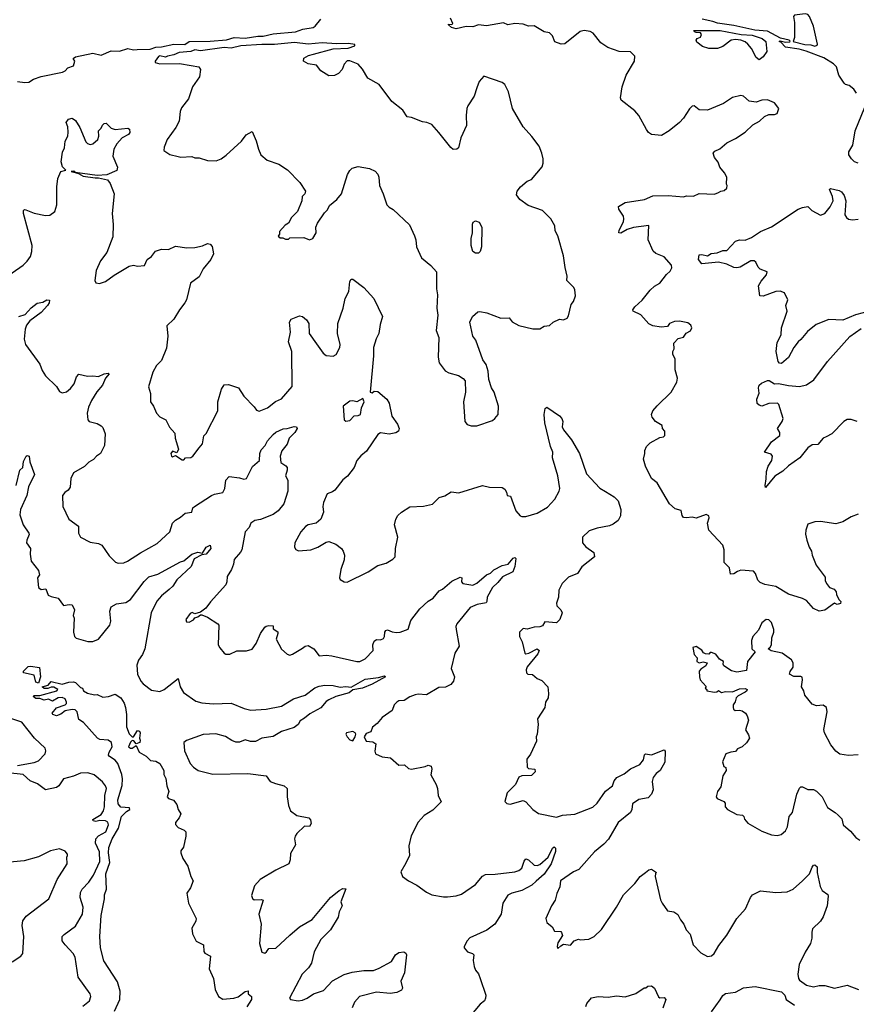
# Model space of a CAD drawing. Extents: x 2199565 to 2323334, y 894172 to 1018966.
# Tile 207 of 256: x 2258900 to 2264891, y 971820 to 978872. Entities that reach past the tile are written whole.
import ezdxf

# ---------------------------------------------------------------- set-up
doc = ezdxf.new("R2010")
doc.units = 0

msp = doc.modelspace()

# ---------------------------------------------------------------- linework, layer by layer
at = {"layer": '0CON10XD'}
for points in [[(2258885, 978429.4), (2258938.3, 978421.7), (2258965, 978424), (2259000, 978445), (2259054.6, 978465.4), (2259207.5, 978495), (2259226.7, 978505), (2259245, 978526.7), (2259285, 978542.5), (2259296.1, 978573.9), (2259282.5, 978595), (2259300, 978605), (2259425, 978632.1), (2259485, 978618.9), (2259555, 978649.1), (2259615, 978647.1), (2259675, 978665.5), (2259715, 978655.4), (2259741.5, 978658.5), (2259835, 978661.2), (2259875, 978674.3), (2259915, 978677.2), (2260005, 978697), (2260083.3, 978695), (2260115, 978715.8), (2260265, 978717.6), (2260381.7, 978728.3), (2260435.8, 978744.2), (2260515, 978740), (2260605, 978754.2), (2260645, 978753.1), (2260715, 978770.1), (2260875, 978784.6), (2260926.9, 978803.1), (2261001.2, 978815), (2261016.2, 978825), (2261056.2, 978875)], [(2264750, 974755), (2264765, 974720), (2264780, 974705), (2264778.3, 974691.7), (2264755, 974682.5), (2264735, 974692.5), (2264665.9, 974644.1), (2264625, 974636.2), (2264585.9, 974655.9), (2264535, 974712.5), (2264505, 974727.5), (2264405, 974756.7), (2264315, 974812.5), (2264235.9, 974825.9), (2264201.7, 974841.7), (2264185, 974857.5), (2264170, 974905), (2264155, 974922.5), (2264065, 974928.6), (2264039.4, 974920.6), (2264015, 974904), (2263991.2, 974901.2), (2263984.2, 974945), (2263944.2, 974985), (2263946, 975075), (2263935, 975107.5), (2263836.2, 975215), (2263826.7, 975265), (2263838.8, 975305), (2263835, 975317.5), (2263815, 975327.5), (2263745, 975302.5), (2263715, 975310), (2263675, 975303.3), (2263655, 975307.5), (2263645, 975320), (2263637.5, 975357.5), (2263595, 975368.6), (2263554, 975404), (2263465, 975554), (2263425, 975586.2), (2263382, 975675), (2263368, 975725), (2263378, 975765), (2263376.4, 975786.4), (2263388, 975815), (2263415, 975841.2), (2263485, 975880), (2263510, 975885), (2263520, 975895), (2263520, 975925), (2263502.5, 975945), (2263500, 975965), (2263454.1, 975994.1), (2263430, 976025), (2263423.8, 976045), (2263435, 976070), (2263465, 976106.2), (2263566.7, 976205), (2263606.2, 976275), (2263610, 976305), (2263593.8, 976365), (2263593, 976443), (2263577.5, 976475), (2263577.5, 976495), (2263587.5, 976515), (2263584.1, 976555.9), (2263615, 976588.8), (2263655, 976597.5), (2263674.1, 976625.9), (2263705, 976642.5), (2263712.5, 976665), (2263706.7, 976685), (2263685, 976700), (2263625, 976712), (2263589.5, 976710.5), (2263554.2, 976695.8), (2263540, 976675), (2263495, 976668.8), (2263435, 976678.8), (2263405, 976693.8), (2263347.3, 976757.3), (2263293.3, 976785), (2263292, 976795), (2263305.7, 976815), (2263357.6, 976862.4), (2263415, 976934.4), (2263446.4, 976963.6), (2263485.3, 976984.7), (2263532.6, 977047.4), (2263559.3, 977070.7), (2263570.6, 977095), (2263568.9, 977115), (2263515, 977174.3), (2263455, 977197.5), (2263437.5, 977215), (2263400.8, 977295), (2263405, 977397.5), (2263295, 977382.9), (2263251.3, 977368.7), (2263205, 977344.2), (2263190, 977345), (2263192, 977365), (2263223.8, 977425), (2263226.2, 977445), (2263224, 977465), (2263190, 977515), (2263187.5, 977535), (2263235, 977563.1), (2263375, 977584.4), (2263435, 977609.5), (2263543.2, 977613.2), (2263655, 977603.8), (2263675, 977610), (2263725, 977608.8), (2263766.4, 977626.4), (2263875, 977622), (2263905, 977633.3), (2263920, 977645), (2263945, 977647.5), (2263963.3, 977665), (2263967.5, 977685), (2263962.5, 977695), (2263963, 977743), (2263947.5, 977775), (2263913.8, 977815), (2263902.7, 977852.7), (2263876.2, 977885), (2263866.7, 977915), (2263878.8, 977931.2), (2263913.6, 977946.4), (2263965, 977990), (2264025, 978020), (2264095, 978066.7), (2264150.7, 978119.3), (2264197.5, 978145), (2264235, 978177.5), (2264265, 978192.5), (2264305, 978192.5), (2264325, 978200), (2264337.5, 978235), (2264306.4, 978276.4), (2264255, 978297.5), (2264215, 978296.7), (2264175, 978282), (2264125, 978287.5), (2264082.5, 978325), (2264065, 978330), (2264005, 978313.8), (2263939.5, 978270.5), (2263825, 978223.3), (2263765, 978227.5), (2263730, 978255), (2263715, 978252.5), (2263695.9, 978234.1), (2263654.5, 978165.5), (2263625, 978136), (2263551.2, 978075), (2263496.6, 978043.4), (2263425, 978050), (2263403.3, 978065), (2263388.8, 978085), (2263335, 978186.7), (2263305, 978220), (2263207.5, 978295), (2263201.7, 978311.7), (2263215, 978390), (2263243.8, 978475), (2263302, 978575), (2263305, 978610), (2263275, 978642.5), (2263193.6, 978643.6), (2263112.3, 978672.3), (2263062.5, 978705), (2263006.7, 978775), (2262985, 978786.2), (2262943.4, 978793.4), (2262915, 978788.1), (2262805, 978700), (2262777, 978697), (2262733.6, 978713.6), (2262715.7, 978755.7), (2262695, 978778.8), (2262655, 978785.8), (2262585, 978828.8), (2262545, 978826.2), (2262505, 978839.6), (2262445, 978844.1), (2262395, 978835.4), (2262365, 978849.1), (2262242.1, 978827.9), (2262185, 978834.2), (2262145, 978820.8), (2262097.3, 978822.7), (2262025, 978805.6), (2261992.5, 978815), (2261970, 978835), (2261970, 978840), (2261995, 978837.5), (2262002.5, 978845), (2261985, 978882.5)], [(2264893.8, 978345), (2264873.9, 978373.9), (2264840.7, 978400.7), (2264815, 978407.5), (2264805, 978417.5), (2264766.7, 978475), (2264750, 978535), (2264728.8, 978555), (2264658.3, 978598.3), (2264532.6, 978647.4), (2264481.8, 978661.8), (2264385, 978675.8), (2264351.7, 978711.7), (2264340, 978715), (2264345, 978720), (2264385, 978712), (2264416.2, 978713.8), (2264418.3, 978718.3), (2264410, 978725), (2264348.6, 978738.6), (2264255, 978790), (2264165, 978796.9), (2264015, 978829.4), (2263897.6, 978847.6), (2263865, 978860), (2263786.7, 978875)], [(2264595, 978682.5), (2264610.7, 978689.3), (2264613.6, 978696.4), (2264585.8, 978825), (2264556.2, 978895), (2264545, 978908), (2264525, 978914.3), (2264448, 978905), (2264441.9, 978895), (2264448.7, 978851.3), (2264449.4, 978745), (2264440, 978715), (2264523.1, 978693.1), (2264565, 978692.9), (2264595, 978682.5)], [(2264195, 978583.3), (2264175, 978600), (2264140.5, 978665), (2264115, 978695.6), (2264095, 978712.5), (2264065.4, 978725.4), (2264025, 978729.2), (2263995, 978724.5), (2263935, 978679.2), (2263896.4, 978666.4), (2263835, 978666), (2263789.7, 978679.7), (2263750.5, 978710.5), (2263743.8, 978725), (2263752.7, 978737.3), (2263775, 978746.2), (2263782, 978765), (2263775, 978776.7), (2263745, 978780), (2263732.5, 978785), (2263727.5, 978795), (2263915.2, 978795.2), (2264065.9, 978765.9), (2264145, 978760.5), (2264217.4, 978737.4), (2264242.5, 978715), (2264250.5, 978645), (2264225, 978606), (2264195, 978583.3)], [(2262175, 975963.8), (2262285, 976001.2), (2262303.3, 976015), (2262326, 976045), (2262328, 976105), (2262298.8, 976205), (2262280, 976235), (2262260, 976295), (2262256.2, 976355), (2262241.7, 976401.7), (2262217.5, 976435), (2262165.8, 976575.8), (2262146.1, 976606.1), (2262123.3, 976705), (2262143, 976747), (2262180.7, 976779.3), (2262195, 976782.5), (2262245, 976773.3), (2262345, 976733.8), (2262405, 976736.2), (2262427.7, 976707.7), (2262475, 976682), (2262575, 976657.5), (2262625, 976657.5), (2262655, 976677.5), (2262695, 976682.5), (2262720, 976705), (2262765, 976727.5), (2262795, 976722.5), (2262820, 976735), (2262829.3, 976750.7), (2262848.3, 976831.7), (2262867, 976853), (2262880, 976895), (2262876.4, 976936.4), (2262867.5, 976955), (2262817.5, 977005), (2262820, 977035), (2262806.1, 977096.1), (2262795, 977180), (2262753.3, 977325), (2262735, 977360), (2262733.3, 977395), (2262704, 977445), (2262643.3, 977505), (2262541.2, 977541.2), (2262482.5, 977585), (2262458.3, 977618.3), (2262462.5, 977645), (2262487.5, 977675), (2262533.9, 977716.1), (2262565, 977727.5), (2262641.7, 977818.3), (2262648.8, 977845), (2262648, 977875), (2262640, 977915), (2262620, 977965), (2262568, 978035), (2262505, 978104.2), (2262428.6, 978235), (2262401.4, 978355), (2262375, 978408.8), (2262355, 978421.2), (2262225, 978467.5), (2262190.3, 978429.7), (2262174.4, 978385), (2262154.5, 978325), (2262109.2, 978255), (2262102.5, 978235), (2262096.7, 978185), (2262100, 978115), (2262060, 978025), (2262042.5, 977955), (2262030, 977945), (2262005, 977942.5), (2261987, 977957), (2261902.5, 978065), (2261850.7, 978120.7), (2261815, 978136.7), (2261785, 978140), (2261705, 978171.2), (2261675, 978176.7), (2261644.2, 978224.2), (2261565, 978286.7), (2261475, 978406.7), (2261393, 978453), (2261355, 978516.7), (2261325, 978552.5), (2261265, 978576.7), (2261245, 978577.5), (2261225, 978552.5), (2261208.8, 978515), (2261184.3, 978485.7), (2261155, 978472.5), (2261115, 978468.8), (2261057.5, 978505), (2261026.1, 978546.1), (2260965, 978556.2), (2260933.3, 978575), (2260934.5, 978595.5), (2260968.8, 978615), (2261005, 978624.4), (2261145, 978662.5), (2261252.7, 978667.3), (2261300, 978685), (2261300, 978695), (2261255, 978701.4), (2261168, 978698), (2261065.5, 978705.5), (2260965, 978696.1), (2260868.6, 978708.6), (2260725, 978695.1), (2260635, 978695.4), (2260484.8, 978684.8), (2260415, 978668.2), (2260365, 978671.9), (2260195, 978649.4), (2260155, 978655.2), (2260125, 978643.3), (2260042.3, 978637.7), (2260005, 978620.6), (2259958.7, 978611.3), (2259945, 978604), (2259905, 978612.9), (2259895, 978609.4), (2259870, 978575), (2259870, 978565), (2259905, 978556.9), (2260045, 978557.1), (2260127.5, 978545), (2260183.9, 978533.9), (2260196.2, 978515), (2260187.7, 978462.3), (2260138.3, 978391.7), (2260110, 978305), (2260058.3, 978241.7), (2260048.8, 978215), (2260042, 978145), (2260019.7, 978100.3), (2259957.3, 978012.7), (2259935, 977960), (2259932.5, 977935), (2259976.1, 977906.1), (2260035, 977891.2), (2260055, 977887.5), (2260133, 977893), (2260155, 977882.5), (2260185, 977882.5), (2260245, 977862.5), (2260308.3, 977861.7), (2260342.5, 977875), (2260378.8, 977901.2), (2260487.7, 978002.3), (2260522.3, 978047.7), (2260565, 978070), (2260593.9, 978003.9), (2260610, 977945), (2260627.5, 977905), (2260672.5, 977865), (2260755, 977836.7), (2260817, 977797), (2260905.9, 977705.9), (2260946.7, 977645), (2260943.3, 977625), (2260922.5, 977605), (2260920, 977575), (2260890.7, 977499.3), (2260847.5, 977455), (2260826.4, 977413.6), (2260800.7, 977399.3), (2260760, 977355), (2260760, 977335), (2260751.7, 977321.7), (2260765, 977310), (2260785, 977310), (2260805, 977300), (2260825, 977300), (2260835, 977310), (2260935, 977311.2), (2260975, 977296), (2261000, 977305), (2261022.5, 977345), (2261022, 977385), (2261032, 977415), (2261082.1, 977487.9), (2261105, 977510), (2261119.8, 977540.2), (2261171.9, 977585), (2261205.7, 977625), (2261247.4, 977762.6), (2261265, 977792), (2261282.4, 977807.6), (2261325, 977820), (2261405, 977806), (2261445, 977786), (2261464.5, 977764.5), (2261472.2, 977745), (2261475.8, 977685), (2261504.3, 977624.3), (2261528.8, 977545), (2261545, 977528.8), (2261575, 977513.3), (2261692.6, 977402.6), (2261728.6, 977325), (2261738.1, 977295), (2261741.9, 977245), (2261776.8, 977166.8), (2261845, 977111.9), (2261885.7, 977065), (2261884, 976945), (2261891.7, 976901.7), (2261888, 976805), (2261894.2, 976755), (2261883.8, 976645), (2261901.2, 976595), (2261896, 976455), (2261903.3, 976415), (2261947, 976357), (2261973.6, 976343.6), (2262043.6, 976323.6), (2262075, 976303.3), (2262090, 976285), (2262093.8, 976205), (2262078.8, 976135), (2262087.5, 975995), (2262105, 975972.5), (2262133.9, 975963.9), (2262175, 975963.8)], [(2264905, 977844.4), (2264878, 977855), (2264857.5, 977875), (2264838, 977905), (2264837.5, 977925), (2264867.4, 977972.6), (2264882.5, 978075), (2264952, 978245)], [(2258766.6, 977003.4), (2258925.8, 977114.2), (2258955, 977142.5), (2258976.7, 977175), (2258988.3, 977211.7), (2258988.8, 977255), (2258928, 977485), (2258927.5, 977505), (2258935, 977512.5), (2258945, 977511.2), (2259005, 977486.2), (2259085, 977468.8), (2259117.3, 977472.7), (2259152.7, 977497.3), (2259167.1, 977545), (2259165.8, 977675), (2259174.2, 977735), (2259195.8, 977784.2), (2259230, 977795), (2259207.3, 977817.3), (2259197.7, 977855), (2259207.2, 977922.8), (2259222.4, 977955), (2259227, 978003), (2259245, 978038), (2259246.4, 978066.4), (2259245.3, 978105), (2259234, 978136), (2259250.5, 978159.5), (2259275, 978166.1), (2259299.6, 978149.6), (2259330.6, 978100.6), (2259375, 977998.1), (2259385.8, 977985), (2259405, 977977.5), (2259425, 977982.4), (2259460.3, 978015), (2259466.8, 978036.8), (2259464.7, 978075), (2259485, 978094.4), (2259493, 978117), (2259505, 978129.2), (2259519.9, 978129.9), (2259555, 978095.5), (2259585, 978086.5), (2259674.1, 978094.1), (2259687.7, 978087.7), (2259688.8, 978065), (2259680, 978050), (2259635, 978024.6), (2259595, 977983.8), (2259575, 977944.2), (2259567.2, 977895), (2259600.2, 977815), (2259595, 977792.5), (2259525, 977760.4), (2259455, 977757), (2259297.4, 977777.1), (2259295.8, 977785), (2259285, 977786.9), (2259270, 977785), (2259297.4, 977777.1), (2259320.5, 977770.5), (2259355, 977750.9), (2259440.9, 977739.1), (2259465, 977739.5), (2259530, 977725), (2259548, 977698), (2259576.2, 977625), (2259562, 977485), (2259569.2, 977405), (2259567.7, 977317.7), (2259524.5, 977205.5), (2259478, 977145), (2259448.8, 977075), (2259437.5, 977005), (2259445, 976987.5), (2259473, 976983), (2259515, 976996.7), (2259577.9, 977042.1), (2259685, 977106.2), (2259715, 977113.3), (2259745, 977106.7), (2259795, 977112.5), (2259812.5, 977155), (2259843.9, 977176.1), (2259872.5, 977215), (2259915, 977228.8), (2259965, 977226.2), (2260015, 977250), (2260098.3, 977238.3), (2260155, 977240), (2260208.8, 977251.2), (2260245, 977268), (2260265, 977263.8), (2260278.6, 977248.6), (2260288.1, 977195), (2260270, 977155), (2260215, 977088), (2260185, 977030.8), (2260124.4, 976985.6), (2260094.1, 976865.9), (2260083.8, 976845), (2260043.8, 976795), (2260005, 976727.5), (2259955, 976680), (2259962, 976605), (2259950.5, 976519.5), (2259915, 976430), (2259881.2, 976395), (2259855, 976347.5), (2259821.7, 976241.7), (2259836.7, 976195), (2259836.7, 976135), (2259857.5, 976105), (2259880, 976055), (2259905, 976027.5), (2259945.9, 976005.9), (2259973.9, 975953.9), (2260011.7, 975911.7), (2260013.3, 975875), (2260037.5, 975795), (2260025, 975770), (2259995, 975782.5), (2259983.8, 975765), (2259987, 975747), (2259995, 975740), (2260015, 975750), (2260065, 975720), (2260075, 975720), (2260086.7, 975733.3), (2260125, 975735.8), (2260140, 975745), (2260186.2, 975805), (2260208.6, 975835), (2260219.3, 975890.7), (2260235, 975907.5), (2260319.5, 976070.5), (2260320, 976135), (2260346, 976225), (2260365, 976256.2), (2260395, 976259.4), (2260466.2, 976235), (2260505.5, 976175.5), (2260580, 976100), (2260597.1, 976075), (2260615, 976067.8), (2260675, 976091.4), (2260733.4, 976136.6), (2260774.3, 976155.7), (2260852, 976245), (2260848.6, 976495), (2260826, 976565), (2260838.6, 976635), (2260832.9, 976705), (2260845, 976726.7), (2260905, 976750), (2260925, 976746.7), (2260955, 976723.3), (2260972, 976695), (2260972.5, 976625), (2261025, 976550), (2261073.3, 976483.3), (2261095, 976465.7), (2261145, 976462), (2261166.2, 976475), (2261192, 976525), (2261195.6, 976545), (2261175.5, 976625.5), (2261178.1, 976695), (2261215.6, 976805), (2261232, 976875), (2261257.1, 976925), (2261265, 976997.5), (2261275, 977012.5), (2261285, 977012.5), (2261365, 976954), (2261436, 976875), (2261497.5, 976745), (2261480.9, 976689.1), (2261471.4, 976625), (2261452.6, 976587.4), (2261434.4, 976525), (2261434.4, 976465), (2261410, 976205), (2261425, 976200), (2261438.3, 976211.7), (2261465, 976210), (2261530, 976155), (2261545.7, 976125), (2261565, 976032.5), (2261606, 975975), (2261616.7, 975945), (2261613.3, 975925), (2261595, 975914), (2261547.3, 975902.7), (2261485, 975912.5), (2261465, 975900), (2261385, 975782), (2261342.4, 975747.6), (2261314, 975715), (2261295.6, 975665), (2261247, 975603), (2261215, 975576), (2261157.7, 975502.3), (2261140.7, 975489.3), (2261101.2, 975475), (2261075.8, 975414.2), (2261070.8, 975385), (2261075.8, 975345), (2261057.5, 975295), (2261023, 975267), (2260966.8, 975253.2), (2260947.3, 975242.7), (2260913.8, 975205), (2260870, 975125), (2260867.5, 975095), (2260877, 975077), (2260897, 975067), (2260985, 975076.2), (2261035.6, 975094.4), (2261095, 975130), (2261115, 975133.8), (2261165, 975116.7), (2261203.9, 975083.9), (2261216.7, 975065), (2261225.9, 975035.9), (2261223.6, 975003.6), (2261201.2, 974935), (2261191.2, 974875), (2261195, 974863.3), (2261225, 974846.2), (2261245.9, 974844.1), (2261395, 974918), (2261465, 974963.8), (2261525, 974980), (2261572.3, 975007.7), (2261590, 975025), (2261591.2, 975085), (2261607.1, 975165), (2261584.2, 975255), (2261594.2, 975295), (2261608.8, 975321.2), (2261633.3, 975345), (2261695, 975382), (2261793, 975387), (2261857, 975403), (2261905, 975450), (2261945, 975462.5), (2261990.7, 975489.3), (2262045, 975482.5), (2262215, 975535.8), (2262265, 975523.3), (2262355, 975522.5), (2262375, 975510), (2262387, 975487), (2262390, 975465), (2262415, 975460), (2262452.5, 975355), (2262485, 975317.5), (2262495, 975313.8), (2262525, 975314), (2262605, 975337.5), (2262679.7, 975380.3), (2262731.7, 975438.3), (2262764.5, 975495.5), (2262767.3, 975515), (2262754.3, 975605), (2262716.9, 975735), (2262717.5, 975775), (2262701.4, 975815), (2262661.4, 975985), (2262656, 976045), (2262662.5, 976087.5), (2262675, 976097.5), (2262766.2, 976035), (2262783.3, 976015), (2262788.8, 975995), (2262786, 975955), (2262794, 975935), (2262852.1, 975862.1), (2262910, 975765), (2262958.8, 975618.8), (2263055, 975516.7), (2263095, 975493.3), (2263157.5, 975455), (2263185.7, 975425.7), (2263205.8, 975365), (2263202.3, 975317.7), (2263186.7, 975285), (2263151.2, 975258.8), (2263124.2, 975245.8), (2263035, 975231.2), (2262978.3, 975211.7), (2262930, 975165), (2262930, 975125), (2262955, 975097.5), (2263012.5, 975055), (2263017.5, 975025), (2262926.1, 974953.9), (2262895, 974906.7), (2262831.2, 974878.8), (2262783.8, 974835), (2262760, 974785), (2262759.2, 974735), (2262744.1, 974694.1), (2262746.2, 974675), (2262775.8, 974645.8), (2262783.8, 974625), (2262768.8, 974575), (2262745, 974552.5), (2262661.2, 974558.8), (2262645, 974530), (2262625, 974522.5), (2262585, 974520), (2262535, 974506.7), (2262505, 974511.2), (2262478.8, 974485), (2262480, 974455), (2262498.8, 974415), (2262518.8, 974335), (2262525, 974330.8), (2262545.7, 974334.3), (2262606.2, 974366.2), (2262620, 974355), (2262610.6, 974329.4), (2262535, 974236.2), (2262527.5, 974215), (2262528.8, 974195), (2262540, 974185), (2262573.3, 974183.3), (2262605, 974153.3), (2262639.5, 974139.5), (2262681.2, 974095), (2262687.5, 974045), (2262683.9, 974016.1), (2262666.2, 973985), (2262660, 973945), (2262607.5, 973865), (2262614, 973825), (2262607.1, 973755), (2262598.8, 973735), (2262600.8, 973705), (2262557.7, 973612.3), (2262532, 973575), (2262535, 973517.5), (2262545, 973510), (2262590, 973505), (2262591.2, 973485), (2262565, 973459.2), (2262495, 973456), (2262475, 973446.2), (2262450, 973395), (2262390.8, 973335), (2262373.3, 973273.3), (2262389.3, 973259.3), (2262413.6, 973253.6), (2262505, 973280.8), (2262525, 973271.2), (2262574.5, 973214.5), (2262615, 973187.1), (2262745, 973161.4), (2262787.5, 973175), (2262875, 973181.4), (2263005, 973233.1), (2263035, 973260.6), (2263095, 973345.8), (2263145, 973385.8), (2263158.5, 973421.5), (2263175.6, 973444.4), (2263228.9, 973471.1), (2263275, 973507.3), (2263341.9, 973538.1), (2263368, 973572), (2263375, 973607.5), (2263382.5, 973615), (2263425, 973607.5), (2263515, 973642.5), (2263523, 973633), (2263521.2, 973555), (2263486, 973495), (2263457, 973473), (2263436, 973445), (2263430, 973415), (2263436.5, 973355), (2263425.5, 973325), (2263401, 973299), (2263335, 973286.2), (2263288.1, 973255), (2263284.3, 973215.7), (2263274, 973195), (2263185, 973121.2), (2263117, 973003), (2263083, 972967)], [(2264995, 976786.9), (2264885, 976757.1), (2264795, 976720.6), (2264695, 976724), (2264605, 976688.8), (2264542.4, 976637.6), (2264495, 976581.2), (2264474.3, 976565.7), (2264443.8, 976525), (2264405, 976453.3), (2264355, 976410), (2264341.7, 976411.7), (2264332.5, 976425), (2264316.4, 976496.4), (2264325, 976560), (2264352.5, 976615), (2264356.7, 976665), (2264396.2, 976785), (2264387.5, 976825), (2264400, 976865), (2264376.7, 976915), (2264345, 976928.8), (2264315, 976926.2), (2264225, 976892.5), (2264200, 976895), (2264190, 976965), (2264209.7, 977000.3), (2264248.8, 977045), (2264252.5, 977065), (2264203.3, 977085), (2264189.3, 977099.3), (2264172.5, 977135), (2264160, 977145), (2264135, 977143.8), (2264060.4, 977099.6), (2264035, 977095.4), (2264015, 977098.2), (2263965, 977121.2), (2263905, 977134.6), (2263785, 977123.8), (2263761.2, 977155), (2263765, 977186.7), (2263785, 977190), (2263825, 977180), (2263852.9, 977197.1), (2263895, 977202.5), (2263935, 977218.9), (2263965, 977218.6), (2264025, 977285.8), (2264055, 977295.7), (2264095, 977293.1), (2264141.2, 977311.2), (2264205.4, 977354.6), (2264285, 977389.4), (2264475, 977514.4), (2264505, 977526.7), (2264545, 977533.8), (2264573.3, 977505), (2264635, 977472), (2264666.7, 977485), (2264705, 977532.5), (2264724.4, 977575), (2264720.6, 977605), (2264700, 977655), (2264707, 977663), (2264769.5, 977649.5), (2264785, 977640), (2264805, 977613.8), (2264816.7, 977575), (2264809.4, 977475), (2264820, 977455), (2264834.4, 977444.4), (2264865, 977437.5), (2264905.6, 977444.4)], [(2262185, 977200), (2262165, 977200), (2262145, 977210.8), (2262132.5, 977255), (2262132.4, 977305), (2262142.9, 977345), (2262142.8, 977407.2), (2262147.5, 977422.5), (2262165, 977432), (2262191.8, 977421.8), (2262208.9, 977385), (2262207.9, 977245), (2262198.9, 977211.1), (2262185, 977200)], [(2258894.6, 976745.4), (2258940, 976760), (2258982.4, 976807.6), (2259025, 976841.5), (2259065, 976848), (2259095, 976866.2), (2259113, 976863), (2259112.5, 976845), (2259100.6, 976825), (2259054.4, 976775), (2258973.7, 976716.3), (2258948.8, 976685), (2258938.5, 976655), (2258932.9, 976585), (2258943.1, 976545), (2259045.6, 976405.6), (2259060.2, 976360.2), (2259085, 976322), (2259164, 976245), (2259185, 976210), (2259205, 976198.8), (2259235, 976205.8), (2259265, 976230.6), (2259290, 976265), (2259306.8, 976313.2), (2259325, 976333.8), (2259385, 976318.6), (2259425, 976321.4), (2259465, 976315.7), (2259505, 976335.8), (2259535, 976340), (2259540, 976335), (2259515.7, 976304.3), (2259494.3, 976255), (2259452.4, 976207.6), (2259415.8, 976145), (2259392.6, 976097.4), (2259382.7, 976052.7), (2259387.5, 976005), (2259397.5, 975995), (2259455, 975980.8), (2259484.3, 975964.3), (2259495, 975950), (2259511.4, 975905), (2259507.8, 975822.2), (2259480, 975765), (2259450, 975745), (2259428.5, 975721.5), (2259395, 975704), (2259365, 975670.8), (2259285, 975626), (2259267.8, 975585), (2259260.8, 975525), (2259247.2, 975502.8), (2259224.4, 975485.6)], [(2264896.7, 975995), (2264855, 976008.5), (2264825, 976008.1), (2264801.2, 975995), (2264716.7, 975905), (2264675, 975884.2), (2264654.5, 975875.5), (2264615, 975830), (2264575, 975827.8), (2264544.3, 975805.7), (2264487.5, 975735), (2264405, 975676.9), (2264365, 975638.8), (2264307.7, 975602.3), (2264241.7, 975521.7), (2264237.5, 975535), (2264246.9, 975583.1), (2264247.5, 975635), (2264261.2, 975675), (2264285.8, 975714.2), (2264290, 975745), (2264280.7, 975760.7), (2264234.2, 975775), (2264285, 975848.6), (2264342.5, 975895), (2264342.5, 975915), (2264327.5, 975945), (2264361.2, 975995), (2264366.7, 976015), (2264336.7, 976115), (2264327.5, 976125), (2264265, 976122.5), (2264215, 976103.8), (2264195, 976110), (2264182.1, 976122.1), (2264179.2, 976155), (2264196.1, 976196.1), (2264190, 976235), (2264196.7, 976255), (2264211.2, 976268.8), (2264255, 976287.5), (2264267, 976287), (2264305, 976263.8), (2264335, 976266.7), (2264405, 976250.8), (2264485, 976245.7), (2264535, 976255.7), (2264587.3, 976292.7), (2264685, 976423.3), (2264846, 976604), (2264925, 976660.6)], [(2261235, 975996.9), (2261265, 976001.5), (2261295, 976034.4), (2261325, 976036.9), (2261340, 976045), (2261347.3, 976092.7), (2261366.7, 976135), (2261358.3, 976158.3), (2261315.8, 976134.2), (2261285, 976142.5), (2261265, 976140.9), (2261216.7, 976105), (2261224.3, 976005), (2261235, 975996.9)], [(2259224.4, 975485.6), (2259206.2, 975465), (2259210, 975385), (2259252.5, 975295), (2259321.2, 975245), (2259322, 975195), (2259335, 975166.7), (2259405, 975130), (2259465, 975119.2), (2259487.6, 975107.6), (2259541.7, 975031.7), (2259586.1, 974986.1), (2259605, 974978.8), (2259645, 974982.9), (2259673.3, 974995), (2259765, 975054.3), (2259885, 975120.6), (2259975.6, 975204.4), (2259995.7, 975265), (2260015, 975287.5), (2260051.7, 975308.3), (2260085, 975338), (2260132.5, 975345), (2260140, 975375), (2260151.2, 975385), (2260275, 975463.8), (2260295, 975473.8), (2260355, 975486.7), (2260370, 975515), (2260377, 975573), (2260399.3, 975600.7), (2260475, 975590), (2260505, 975580), (2260525, 975586.7), (2260567.5, 975672.5), (2260618.6, 975715), (2260620, 975765), (2260628.8, 975791.2), (2260658.8, 975821.2), (2260676, 975855), (2260715, 975902), (2260735, 975917.5), (2260788.3, 975941.7), (2260816.6, 975943.4), (2260865, 975958.6), (2260882.5, 975955), (2260886.2, 975945), (2260870, 975915), (2260831.2, 975875), (2260815, 975832.5), (2260777.5, 975785), (2260766.7, 975745), (2260770.8, 975700.8), (2260807.3, 975677.3), (2260816.2, 975665), (2260816.2, 975645), (2260804, 975605), (2260820, 975575), (2260820, 975495), (2260792.5, 975405), (2260752.5, 975355), (2260715, 975327.8), (2260625, 975291.1), (2260585, 975285.6), (2260556, 975265), (2260542.5, 975235), (2260514.4, 975205), (2260491.1, 975075), (2260482.7, 975057.3), (2260436.2, 975005), (2260431.2, 974971.2), (2260417.5, 974935), (2260386, 974885), (2260384.3, 974845), (2260377.1, 974825), (2260267, 974703), (2260233, 974657), (2260195, 974627.5), (2260155, 974617.5), (2260135, 974626.7), (2260120.7, 974619.3), (2260090, 974575), (2260095, 974560), (2260115, 974557.5), (2260145, 974573.3), (2260155, 974587.5), (2260175.9, 974594.1), (2260195, 974610), (2260205, 974610), (2260245, 974593.3), (2260320, 974545), (2260325.8, 974535), (2260322, 974395), (2260332.5, 974372.5), (2260364.1, 974334.1), (2260377, 974327), (2260405, 974326.7), (2260455, 974352), (2260525, 974351.2), (2260565, 974363.3), (2260593.8, 974405), (2260625.7, 974475), (2260655, 974520), (2260665, 974529.2), (2260683.3, 974533.3), (2260715, 974530), (2260715, 974510), (2260748.3, 974488.3), (2260750, 974475), (2260736.2, 974435), (2260774.6, 974364.6), (2260815, 974328.8), (2260835, 974321.2), (2260855, 974327.1), (2260925, 974370), (2260945, 974386.2), (2260965, 974388.8), (2261005.9, 974365.9), (2261045.9, 974315.9), (2261095, 974320), (2261135, 974315.5), (2261315, 974274.4), (2261335, 974275.6), (2261374.2, 974295), (2261432, 974355), (2261430, 974395), (2261438.3, 974421.7), (2261455, 974432), (2261485, 974431.1), (2261505, 974440), (2261512.9, 974455), (2261514.2, 974485.8), (2261522.7, 974497.3), (2261535, 974502), (2261566.7, 974486.7), (2261597.6, 974482.4), (2261625, 974485.6), (2261683.3, 974506.7), (2261702.2, 974567.8), (2261765, 974651.7), (2261825, 974707.7), (2261860.2, 974729.8), (2261905, 974781.5), (2261927.3, 974792.7), (2261995, 974850), (2262055, 974880), (2262067.5, 974875), (2262063.3, 974845), (2262072.5, 974835), (2262145, 974820.9), (2262174.2, 974835.8), (2262243.3, 974895), (2262272, 974908), (2262295, 974932.9), (2262355, 974962.5), (2262397.2, 974972.8), (2262435, 975016.2), (2262445, 975020), (2262453, 975013), (2262446.5, 974955), (2262432.2, 974917.8), (2262357.9, 974882.1), (2262325, 974840), (2262285.6, 974805), (2262248.2, 974735), (2262246.7, 974705), (2262240, 974695), (2262177.3, 974682.7), (2262125, 974662.2), (2262030.8, 974545), (2262024.3, 974525), (2262025.8, 974505), (2262046.7, 974385), (2262015.9, 974334.1), (2261990, 974225), (2262013.8, 974165), (2262006.7, 974135), (2261988.3, 974111.7), (2261949.2, 974090.8), (2261901.2, 974088.8), (2261814.1, 974035.9), (2261755, 974041.9), (2261732.7, 974037.3), (2261695, 974023.3), (2261653.2, 973996.8), (2261615, 973992.9), (2261601.1, 973985), (2261582, 973965), (2261566.6, 973923.4), (2261495.8, 973875), (2261459.7, 973830.3), (2261427.5, 973805), (2261415, 973772.5), (2261380.7, 973759.3), (2261367.5, 973735), (2261382.5, 973705), (2261429.7, 973699.7), (2261450, 973685), (2261443.6, 973633.6), (2261447.5, 973615), (2261495, 973593.3), (2261555, 973586.2), (2261615, 973533.3), (2261656.2, 973536.2), (2261685, 973510), (2261705, 973503.3), (2261805, 973522.5), (2261825, 973532.5), (2261847.5, 973525), (2261851.2, 973505), (2261843.9, 973463.9), (2261883.3, 973395), (2261893.3, 973365), (2261896.7, 973315), (2261919.7, 973270.3), (2261859.1, 973210.9), (2261797.3, 973172.7), (2261753.8, 973125), (2261704.2, 973025.8), (2261686.2, 972955), (2261692.5, 972885), (2261665, 972830), (2261630.7, 972769.3), (2261642.5, 972735), (2261684.3, 972704.3), (2261745, 972673.8), (2261813.9, 972623.9), (2261852.5, 972605), (2261935, 972588.9), (2261965, 972590), (2262025, 972597.1), (2262065, 972609.2), (2262165, 972677.5), (2262215, 972738.1), (2262235, 972750.4), (2262305, 972751.5), (2262445, 972768.2), (2262475, 972777.8), (2262495.6, 972795), (2262512.5, 972845), (2262525, 972861.2), (2262545, 972854), (2262585, 972815.6), (2262605, 972813.8), (2262625, 972820.8), (2262684.4, 972875), (2262715, 972938.8), (2262728.8, 972948.8), (2262737.9, 972937.9), (2262736.9, 972915), (2262706.5, 972825), (2262656.8, 972753.2), (2262598.7, 972701.3), (2262566.7, 972673.3), (2262495, 972635.5), (2262425, 972615.4), (2262395, 972600.6), (2262360.8, 972545), (2262347.5, 972465), (2262304, 972395), (2262245, 972350.8), (2262123.8, 972295), (2262104, 972275), (2262083.3, 972235), (2262083.9, 972223.9), (2262106.2, 972196.2), (2262143.6, 972183.6), (2262152.5, 972175), (2262146.7, 972135), (2262155, 972090), (2262163.3, 972065), (2262185, 972037.5), (2262198.8, 972005), (2262238, 971885), (2262237, 971863), (2262228, 971845), (2262197.9, 971822.1), (2262110, 971715)], [(2258875.8, 975535.8), (2258902.5, 975645), (2258922.9, 975665), (2258928.8, 975708.8), (2258946.7, 975745), (2258955, 975750), (2258968.8, 975745), (2258973.3, 975705), (2259005.8, 975615), (2258963.8, 975526.2), (2258952.7, 975465), (2258906.7, 975365), (2258900.4, 975325), (2258926.2, 975255), (2258966, 975195), (2258968, 975185), (2258950.4, 975145), (2258949.2, 975125), (2258976.9, 975085), (2258975.5, 975044.5), (2258983.5, 974995), (2259035, 974926.2), (2259043, 974897), (2259027.5, 974875), (2259034.6, 974805), (2259055, 974791.9), (2259087.5, 974795), (2259105, 974750), (2259125, 974740), (2259175, 974730), (2259215, 974676.2), (2259255, 974684.3), (2259275, 974680), (2259292.9, 974645), (2259284.3, 974605), (2259290, 974585), (2259285.8, 974485.8), (2259294, 974455), (2259305, 974443.3), (2259388, 974418), (2259425, 974419.4), (2259465.4, 974434.6), (2259545.8, 974535), (2259553.1, 974565), (2259545.5, 974635), (2259555, 974665.8), (2259592.8, 974687.2), (2259661.6, 974698.4), (2259695, 974720.5), (2259792.1, 974847.9), (2259825, 974881.4), (2259888.9, 974901.1), (2260051.1, 974988.9), (2260075, 974996.2), (2260133.3, 975045), (2260175, 975057.8), (2260208.3, 975051.7), (2260234.7, 975095.3), (2260265, 975108.8), (2260268.1, 975085), (2260236.7, 975045), (2260205, 975040), (2260149.5, 975010.5), (2260127.8, 974955), (2260025, 974860), (2259996.6, 974815), (2259971.7, 974791.7), (2259916.5, 974745), (2259882.7, 974707.3), (2259841.1, 974625), (2259796.1, 974365), (2259778.8, 974325), (2259750.9, 974285), (2259739.1, 974249.1), (2259743.5, 974185), (2259767.8, 974135), (2259785, 974114.4), (2259845, 974070.6), (2259905, 974060.8), (2259935, 974074.3), (2260035, 974153.8), (2260048.9, 974095), (2260073, 974053), (2260162.2, 973992.2), (2260205, 973979.1), (2260285, 973972.1), (2260415, 973977.8), (2260508.6, 973938.6), (2260555, 973926.7), (2260665, 973933.3), (2260775, 973955.6), (2260862.2, 974007.8), (2260945, 974034.5), (2261015, 974085.5), (2261045, 974098.9), (2261085, 974105.7), (2261145, 974103.5), (2261195, 974091.5), (2261235, 974097.3), (2261275, 974090.6), (2261375, 974149.2), (2261469.5, 974160.5), (2261513.3, 974173.3), (2261518.8, 974165), (2261425, 974113.8), (2261355, 974085.3), (2261285, 974071.9), (2261258.7, 974051.3), (2261164.4, 974025.6), (2261115, 974000), (2261095, 973988.8), (2261056.8, 973943.2), (2260979.1, 973900.9), (2260940.6, 973869.4), (2260908.8, 973851.2), (2260894.2, 973825), (2260866.7, 973803.3), (2260775, 973773.3), (2260715, 973737.2), (2260635, 973725.3), (2260588.4, 973701.6), (2260553.1, 973703.1), (2260515, 973713.8), (2260475, 973697.8), (2260448.4, 973698.4), (2260419.1, 973709.1), (2260375, 973737.6), (2260305, 973756.5), (2260215, 973751.7), (2260095, 973710), (2260076.2, 973695), (2260079.4, 973635), (2260120.6, 973545), (2260145, 973517.8), (2260178, 973495), (2260282.7, 973467.3), (2260535, 973474), (2260666.4, 973456.4), (2260695, 973416.7), (2260732, 973402), (2260793.9, 973383.9), (2260815.9, 973365.9), (2260816.2, 973305), (2260826, 973245), (2260840, 973205), (2260885, 973173.3), (2260970, 973155), (2260981.7, 973141.7), (2260987.5, 973115), (2260975, 973092.5), (2260940, 973095), (2260885, 973044), (2260872.2, 973025), (2260867.5, 973005), (2260876.6, 972963.4), (2260838.7, 972901.3), (2260838, 972855), (2260828.8, 972825), (2260735, 972781.9), (2260623.3, 972715), (2260582.3, 972667.7), (2260559.5, 972599.5), (2260567.7, 972577.7), (2260578.3, 972568.3), (2260631.7, 972571.7), (2260643.3, 972565), (2260613.3, 972465), (2260630, 972395), (2260618.8, 972255), (2260634.1, 972194.1), (2260655, 972187.5), (2260667.5, 972195), (2260685, 972220), (2260735, 972222), (2260835, 972316), (2260905, 972375.7), (2260995, 972427.1), (2261125, 972586), (2261187.5, 972635), (2261215, 972648.8), (2261235, 972647.5), (2261200, 972555), (2261208.8, 972525), (2261188.3, 972481.7), (2261181.2, 972445), (2261126, 972354), (2261056.7, 972285), (2261010, 972195), (2260989.5, 972115), (2260969.2, 972080.8), (2260922.9, 972035), (2260833.3, 971865), (2260840, 971855), (2260895, 971844.2), (2260925, 971850), (2260960, 971865), (2261004.1, 971895.9), (2261075, 971920), (2261140.9, 971989.1), (2261225, 972033.3), (2261280.5, 972049.5), (2261365, 972061.1), (2261435, 972062.7), (2261475, 972078), (2261562.3, 972127.7), (2261592.1, 972175), (2261615, 972192.1), (2261650, 972195), (2261665.4, 972185.4), (2261669.4, 972175), (2261655.5, 972045), (2261630, 971985), (2261640.8, 971935), (2261635, 971921.2), (2261600, 971905), (2261552.3, 971897.7), (2261455, 971906.8), (2261333.8, 971875), (2261297.5, 971835), (2261280.6, 971795)], [(2264905, 975330), (2264855, 975312.5), (2264793.9, 975276.1), (2264745, 975262), (2264635, 975278.6), (2264595, 975276.7), (2264545, 975260), (2264530, 975215), (2264527, 975187), (2264536.7, 975145), (2264553.8, 975095), (2264571.2, 975065), (2264576.1, 975036.1), (2264603.8, 974965), (2264668.3, 974878.3), (2264667.5, 974855), (2264676.7, 974835), (2264700, 974805), (2264733, 974793), (2264747.5, 974775), (2264750, 974755)], [(2264905, 973606.2), (2264835, 973602.5), (2264772.3, 973612.3), (2264745, 973633.3), (2264709.5, 973679.5), (2264663.8, 973765), (2264658.3, 973788.3), (2264683.1, 973915), (2264678.5, 973945), (2264655, 973962.3), (2264607.3, 973957.3), (2264575, 973970), (2264523.8, 974035), (2264516, 974065), (2264498.1, 974095), (2264506.7, 974145), (2264502.5, 974162.5), (2264495, 974168), (2264445, 974167.8), (2264412.9, 974185), (2264417, 974203), (2264440, 974235), (2264439.4, 974265), (2264426.3, 974286.3), (2264360, 974335), (2264281.7, 974351.7), (2264260, 974365), (2264275, 974377.5), (2264283.8, 974395), (2264287.5, 974445), (2264301.2, 974485), (2264301.2, 974505), (2264284, 974555), (2264265, 974573.8), (2264245, 974576.7), (2264215, 974553.3), (2264190.5, 974499.5), (2264150, 974455), (2264140, 974425), (2264142.5, 974365), (2264167.5, 974345), (2264112.5, 974275), (2264105, 974210), (2264035, 974200), (2263998.3, 974208.3), (2263942.5, 974245), (2263937.5, 974255), (2263940, 974275), (2263912.3, 974292.3), (2263885, 974328.8), (2263855, 974340), (2263845, 974340), (2263835, 974327.5), (2263810.7, 974330.7), (2263797, 974337), (2263785, 974357.5), (2263745, 974382.5), (2263720, 974375), (2263730, 974325), (2263751.7, 974301.7), (2263750, 974275), (2263765, 974266.7), (2263795, 974272), (2263822.5, 974265), (2263813.8, 974245), (2263778.9, 974221.1), (2263767.1, 974205), (2263767.5, 974165), (2263774.2, 974145), (2263817, 974097), (2263810, 974085), (2263820, 974075), (2263820, 974065), (2263875, 974056.7), (2263891.7, 974058.3), (2263905, 974067.5), (2263925, 974052.5), (2263955, 974061.2), (2264005, 974059.2), (2264055, 974080), (2264095, 974080.8), (2264110, 974075), (2264108, 974065), (2264096.2, 974055), (2264045, 974029.4), (2264030, 974015), (2264023.3, 973986.7), (2264010, 973965), (2264008.8, 973945), (2264011.2, 973935), (2264024.5, 973924.5), (2264055, 973927.5), (2264075, 973921.2), (2264096.7, 973905), (2264110, 973885), (2264120, 973855), (2264098.8, 973785), (2264119.5, 973749.5), (2264126.2, 973725), (2264105, 973693.3), (2264075, 973663.8), (2264040, 973650), (2264025, 973630), (2263993, 973627), (2263957, 973613), (2263933, 973557), (2263943, 973523), (2263957, 973517), (2263958.8, 973495), (2263934.4, 973455.6), (2263921.7, 973378.3), (2263896.7, 973345), (2263887, 973307), (2263895, 973293.3), (2263943, 973273), (2263951.7, 973261.7), (2263952.5, 973235), (2263970, 973215), (2264035, 973178.8), (2264077.5, 973175), (2264086.7, 973165), (2264090, 973145), (2264115, 973117.5), (2264215, 973060), (2264285, 973034), (2264325, 973030), (2264353.9, 973036.1), (2264385, 973063.3), (2264399.1, 973090.9), (2264410, 973165), (2264433.8, 973195), (2264465.9, 973324.1), (2264485, 973367.5), (2264495, 973377.5), (2264505, 973377.5), (2264545, 973358.8), (2264585, 973357.5), (2264606.4, 973346.4), (2264647.5, 973305), (2264685, 973228.8), (2264740, 973195), (2264761.2, 973175), (2264788, 973148), (2264796.7, 973105), (2264849.5, 973059.5), (2264886.7, 973015), (2264916.4, 972996.4)], [(2259035, 974120), (2259016.4, 974126.4), (2259005, 974176.7), (2258926.7, 974195), (2258926.7, 974205), (2258961.7, 974238.3), (2258977.5, 974242.5), (2259043.3, 974233.3), (2259048.8, 974165), (2259035, 974120)], [(2259578.9, 971771.1), (2259617.7, 971855), (2259618.8, 971915), (2259600.9, 971980.9), (2259502.4, 972132.4), (2259479.1, 972225), (2259473.3, 972305), (2259483.2, 972455), (2259507.6, 972575), (2259508.6, 972605), (2259522.4, 972645), (2259516.5, 972755), (2259544.8, 972835), (2259535.2, 972905), (2259537.8, 972942.2), (2259562.6, 973005), (2259607.3, 973082.7), (2259630.3, 973165), (2259665, 973201.5), (2259690, 973215), (2259686.1, 973226.1), (2259625, 973233.1), (2259605.2, 973255), (2259602.3, 973285), (2259633.1, 973386.9), (2259636, 973435), (2259631.1, 973465), (2259602, 973545), (2259585, 973567.7), (2259542.5, 973595), (2259537.5, 973605), (2259540.8, 973625), (2259562.9, 973665), (2259556.9, 973695), (2259535, 973712.2), (2259475, 973716.9), (2259457.9, 973725), (2259358.5, 973838.5), (2259325, 973859.5), (2259310.9, 973915), (2259298.8, 973928.8), (2259275, 973930.9), (2259225, 973921.8), (2259195, 973898.8), (2259165, 973886.7), (2259137.5, 973895), (2259132.5, 973905), (2259165, 973943.8), (2259225.8, 973964.2), (2259236.2, 973975), (2259236.7, 973985), (2259225, 974006.7), (2259205, 974018), (2259176.1, 974013.9), (2259135, 973991.2), (2259106.1, 974006.1), (2259075, 973997.5), (2259045, 974010), (2259015, 974010), (2258997.5, 974025), (2259005, 974032.5), (2259045, 974031.2), (2259167.5, 974065), (2259172.5, 974075), (2259145, 974090.8), (2259125, 974092), (2259101.2, 974081.2), (2259075, 974082), (2259062.5, 974095), (2259105, 974106.7), (2259125, 974132), (2259205, 974112.5), (2259252.6, 974127.4), (2259285, 974130), (2259299.2, 974125), (2259335, 974090), (2259350, 974085), (2259357.5, 974065), (2259385, 974047.5), (2259435, 974036.7), (2259455, 974040), (2259495, 974020), (2259536, 974024), (2259585, 974042.5), (2259624.2, 974014.2), (2259647.9, 973977.9), (2259658.6, 973945), (2259666.3, 973896.3), (2259666.4, 973806.4), (2259685, 973756.2), (2259705, 973736.7), (2259715, 973736.7), (2259745, 973780), (2259757.5, 973777.5), (2259764, 973765), (2259757.5, 973725), (2259763, 973713), (2259760, 973695), (2259735, 973686.7), (2259717.5, 973707.5), (2259705, 973708.8), (2259693.3, 973696.7), (2259680, 973665), (2259695, 973654.3), (2259705, 973654.4), (2259735, 973673.8), (2259755.8, 973625), (2259807.1, 973597.1), (2259836.1, 973566.1), (2259875, 973561.5), (2259904.2, 973545), (2259931.4, 973495), (2259932, 973465), (2259947, 973437), (2259954, 973384), (2259968.6, 973345), (2259956.2, 973305), (2259966.7, 973295), (2260002.1, 973282.1), (2260025, 973250), (2260035, 973216.2), (2260054, 973185), (2260041.2, 973155), (2260015, 973122.5), (2260015, 973107.5), (2260035, 973086.2), (2260078.3, 973068.3), (2260090, 973055), (2260090, 973025), (2260073.3, 972946.7), (2260055, 972920), (2260053.3, 972905), (2260068.8, 972865), (2260105, 972810), (2260126, 972735), (2260142.5, 972705), (2260124, 972655), (2260096.7, 972615), (2260108.8, 972545), (2260163.8, 972435), (2260160.8, 972415), (2260132.9, 972365), (2260138.9, 972325), (2260163.4, 972273.4), (2260217.5, 972245), (2260218.8, 972198.8), (2260226.1, 972186.1), (2260267.5, 972165), (2260257, 972073), (2260287.1, 972005), (2260300, 971925), (2260325, 971876.2), (2260356.1, 971856.1), (2260434.2, 971864.2), (2260465, 971874), (2260515, 971912.2), (2260537.5, 971917.5), (2260536, 971895), (2260561.5, 971875), (2260559.3, 971855), (2260528, 971802)], [(2258885, 973531.2), (2259005, 973553.1), (2259035.6, 973565), (2259082, 973615), (2259087.5, 973635), (2259084, 973655), (2259005.8, 973725.8), (2258915, 973841.1), (2258795, 973881.1)], [(2261285, 973707.5), (2261302.5, 973735), (2261306.7, 973755), (2261302.5, 973765), (2261285, 973773.3), (2261240, 973765), (2261236.2, 973755), (2261246.2, 973735), (2261265, 973713.8), (2261285, 973707.5)], [(2259353.4, 971806.6), (2259400, 971845), (2259409.2, 971875), (2259405.8, 971895), (2259318.6, 972015), (2259298.7, 972158.7), (2259284.2, 972185), (2259225, 972245.6), (2259205.5, 972275), (2259205.6, 972305), (2259218.8, 972321.2), (2259299.6, 972380.4), (2259351.2, 972465), (2259355.5, 972515), (2259333.8, 972585), (2259335, 972621.2), (2259347.8, 972645), (2259395, 972695.7), (2259427.9, 972745), (2259475, 972844), (2259471.2, 972911.2), (2259444.1, 972975), (2259445.3, 973005), (2259465, 973026.8), (2259516.8, 973055), (2259537.5, 973105), (2259532.2, 973125), (2259515, 973133.4), (2259475, 973136.7), (2259445, 973128.2), (2259425.7, 973135), (2259424.4, 973144.4), (2259485, 973180.4), (2259500, 973205), (2259507.5, 973235), (2259510.4, 973315), (2259521.9, 973365), (2259515.7, 973385), (2259492.6, 973412.6), (2259432.9, 973462.9), (2259387.5, 973477.5), (2259334.7, 973475.3), (2259285, 973452.9), (2259215, 973434.3), (2259180, 973385), (2259165, 973373.1), (2259085, 973357.1), (2259029.1, 973399.1), (2258975, 973421.2), (2258926, 973465), (2258815, 973478.6)], [(2263083, 972967), (2263017, 972913), (2262905, 972786.2), (2262865, 972768), (2262772.1, 972705), (2262769.1, 972660.9), (2262746.6, 972613.4), (2262735.9, 972565.9), (2262708.1, 972525), (2262668.8, 972435), (2262676.2, 972405), (2262712.5, 972375), (2262730, 972345), (2262775, 972342.5), (2262780, 972335), (2262786.4, 972313.6), (2262755, 972260), (2262750, 972235), (2262755, 972220), (2262775, 972240), (2262795, 972250), (2262845, 972242.5), (2262870, 972275), (2262903, 972287), (2262915, 972282.5), (2262975, 972286.7), (2263015, 972306.7), (2263065.8, 972355), (2263174.5, 972515.5), (2263225, 972604), (2263306, 972685), (2263344.6, 972735.4), (2263382, 972765), (2263405, 972782.5), (2263425, 972788.8), (2263460, 972765), (2263453, 972757), (2263450, 972735), (2263488.8, 972568.8), (2263502, 972545), (2263539.3, 972489.3), (2263585, 972482.5), (2263612.8, 972462.8), (2263632, 972425), (2263655.8, 972395), (2263673.4, 972353.4), (2263702.7, 972322.7), (2263722, 972245), (2263777.7, 972187.7), (2263825, 972163.3), (2263855, 972167.5), (2263873.3, 972185), (2263907.7, 972242.3), (2263964.1, 972315.9), (2264034.6, 972435.4), (2264097.1, 972505), (2264133.1, 972585), (2264148.6, 972605), (2264205, 972632.5), (2264315, 972621.1), (2264395, 972625.4), (2264439.4, 972645), (2264506.6, 972703.4), (2264555.7, 972755), (2264575, 972801.2), (2264585, 972816.7), (2264595, 972820), (2264610, 972805), (2264610.6, 972765), (2264631.4, 972665), (2264647.5, 972635), (2264686.6, 972606.6), (2264690, 972595), (2264683.3, 972525), (2264654.3, 972445.7), (2264634.4, 972415.6), (2264578.7, 972361.3), (2264572.6, 972337.4), (2264573.4, 972293.4), (2264563.4, 972256.6), (2264525, 972193.8), (2264481.9, 972105), (2264471.9, 972035), (2264477.1, 972005), (2264485, 971992.5), (2264535, 971956.7), (2264584.2, 971944.2), (2264625, 971954.2), (2264665, 971955.8), (2264735, 971935.8), (2264825, 971956), (2264907, 971927)], [(2258847.5, 972125), (2258907.5, 972165), (2258923.3, 972185), (2258929.2, 972305), (2258918.9, 972385), (2258923, 972417), (2258947.6, 972452.4), (2259108, 972575), (2259169.5, 972715), (2259239.2, 972825), (2259237, 972873), (2259243.3, 972885), (2259243.3, 972895), (2259227.1, 972917.1), (2259185, 972933.3), (2259121.2, 972918.8), (2259035, 972875.8), (2258931.9, 972848.1), (2258805, 972836)], [(2262953.3, 971805), (2262961.2, 971825), (2262995, 971866.2), (2263043.2, 971876.8), (2263115, 971871.4), (2263175, 971881.4), (2263235, 971872.5), (2263311.4, 971898.6), (2263372.5, 971937.5), (2263385, 971937.5), (2263399.3, 971950.7), (2263425, 971952.5), (2263445.7, 971935), (2263475, 971872.5), (2263485, 971866.7), (2263515, 971869.2), (2263526.9, 971855), (2263507, 971793)], [(2263854.5, 971765), (2263917.5, 971852.5), (2263936.6, 971883.4), (2263955, 971896.5), (2264025, 971906.7), (2264082.3, 971937.7), (2264166.7, 971946.7), (2264355, 971910.6), (2264380, 971885), (2264389.2, 971855), (2264448.9, 971815)]]:
    msp.add_lwpolyline(points, dxfattribs=at)

doc.saveas('drawing.dxf')
